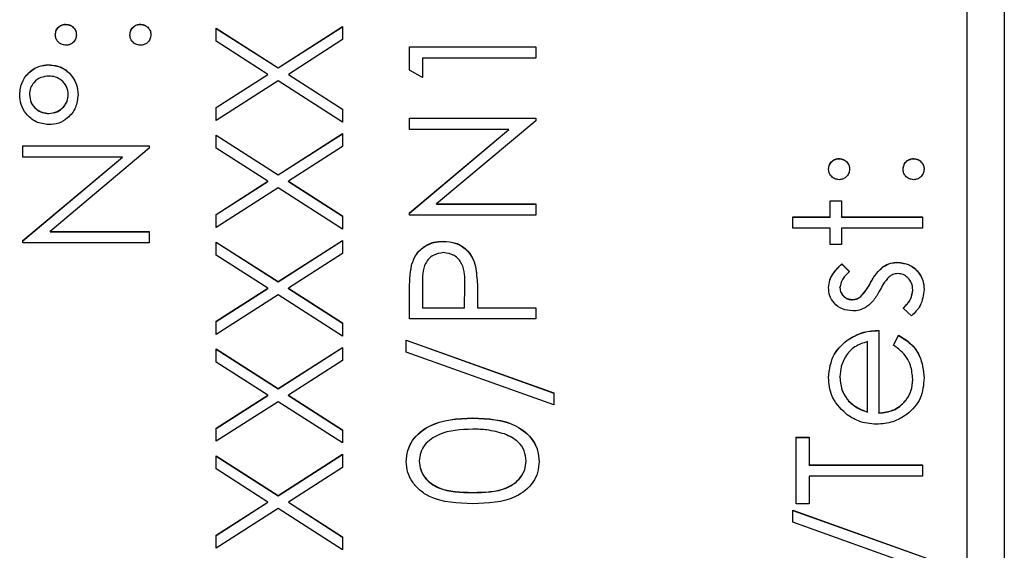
# Model space of a CAD drawing. Header units: millimetres. Extents: x 1841 to 4925, y 385 to 2485.
# Tile 19 of 28: x 2962 to 2975, y 1422 to 1429. Entities that reach past the tile are written whole.
import ezdxf

# ---------------------------------------------------------------- set-up
doc = ezdxf.new("R2010")
doc.units = ezdxf.units.MM

msp = doc.modelspace()

# ---------------------------------------------------------------- linework, layer by layer
at = {"color": 7, "linetype": 'Continuous', "lineweight": 25}
for p, q in [((2975.319, 1443.77), (2975.319, 1382.77)), ((2974.819, 1385.161), (2974.819, 1441.138)), ((2962.697, 1429.015), (2962.697, 1429.018)), ((2963.699, 1429.015), (2963.699, 1429.018)), ((2965.552, 1428.433), (2966.419, 1428.987)), ((2965.552, 1428.43), (2966.419, 1428.984)), ((2966.419, 1428.987), (2966.419, 1428.811)), ((2964.719, 1428.965), (2965.552, 1428.433)), ((2964.719, 1428.789), (2964.719, 1428.965)), ((2964.719, 1428.962), (2965.552, 1428.43)), ((2965.415, 1428.344), (2964.719, 1428.789)), ((2966.419, 1428.811), (2965.69, 1428.344)), ((2967.319, 1428.715), (2969.019, 1428.715)), ((2967.319, 1428.401), (2967.319, 1428.715)), ((2967.319, 1428.712), (2969.019, 1428.712)), ((2969.019, 1428.715), (2969.019, 1428.562)), ((2962.468, 1428.471), (2962.468, 1428.474)), ((2967.494, 1428.562), (2967.494, 1428.301)), ((2969.019, 1428.562), (2967.494, 1428.562)), ((2964.719, 1427.899), (2965.415, 1428.344)), ((2964.719, 1427.897), (2965.415, 1428.342)), ((2965.415, 1428.342), (2965.415, 1428.344)), ((2965.552, 1428.43), (2965.552, 1428.433)), ((2965.69, 1428.344), (2966.419, 1427.878)), ((2965.69, 1428.342), (2965.69, 1428.344)), ((2965.69, 1428.342), (2966.419, 1427.875)), ((2967.494, 1428.301), (2967.319, 1428.401)), ((2965.552, 1428.257), (2964.719, 1427.724)), ((2966.419, 1427.702), (2965.552, 1428.257)), ((2962.206, 1428.071), (2962.206, 1428.074)), ((2962.729, 1428.07), (2962.729, 1428.073)), ((2962.468, 1427.817), (2962.468, 1427.82)), ((2964.719, 1427.724), (2964.719, 1427.899)), ((2966.419, 1427.878), (2966.419, 1427.702)), ((2967.319, 1427.756), (2969.019, 1427.756)), ((2967.319, 1427.604), (2967.319, 1427.756)), ((2967.319, 1427.753), (2969.019, 1427.753)), ((2969.019, 1427.721), (2967.684, 1426.602)), ((2969.019, 1427.756), (2969.019, 1427.721)), ((2964.719, 1427.527), (2965.552, 1426.995)), ((2964.719, 1427.351), (2964.719, 1427.527)), ((2965.552, 1426.995), (2966.419, 1427.549)), ((2965.552, 1426.992), (2966.419, 1427.546)), ((2966.419, 1427.549), (2966.419, 1427.373)), ((2968.657, 1427.604), (2967.319, 1427.604)), ((2967.319, 1426.481), (2968.657, 1427.604)), ((2967.319, 1426.478), (2968.657, 1427.601)), ((2968.657, 1427.601), (2968.657, 1427.604)), ((2964.719, 1427.525), (2965.552, 1426.992)), ((2962.119, 1427.384), (2963.819, 1427.384)), ((2962.119, 1427.232), (2962.119, 1427.384)), ((2962.119, 1427.382), (2963.819, 1427.382)), ((2963.819, 1427.35), (2962.484, 1426.23)), ((2963.819, 1427.384), (2963.819, 1427.35)), ((2965.415, 1426.907), (2964.719, 1427.351)), ((2966.419, 1427.373), (2965.69, 1426.907)), ((2963.457, 1427.232), (2962.119, 1427.232)), ((2962.119, 1426.109), (2963.457, 1427.232)), ((2962.119, 1426.106), (2963.457, 1427.229)), ((2963.457, 1427.229), (2963.457, 1427.232)), ((2973.097, 1427.209), (2973.097, 1427.212)), ((2974.099, 1427.209), (2974.099, 1427.212)), ((2964.719, 1426.462), (2965.415, 1426.907)), ((2964.719, 1426.459), (2965.415, 1426.904)), ((2965.415, 1426.904), (2965.415, 1426.907)), ((2965.552, 1426.992), (2965.552, 1426.995)), ((2965.69, 1426.907), (2966.419, 1426.44)), ((2965.69, 1426.904), (2965.69, 1426.907)), ((2965.69, 1426.904), (2966.419, 1426.437)), ((2965.552, 1426.819), (2964.719, 1426.286)), ((2966.419, 1426.264), (2965.552, 1426.819)), ((2967.684, 1426.602), (2969.019, 1426.602)), ((2967.684, 1426.599), (2967.684, 1426.602)), ((2969.019, 1426.602), (2969.019, 1426.449)), ((2972.977, 1426.645), (2973.129, 1426.645)), ((2972.977, 1426.427), (2972.977, 1426.645)), ((2972.977, 1426.642), (2973.129, 1426.642)), ((2973.129, 1426.645), (2973.129, 1426.427)), ((2967.319, 1426.449), (2967.319, 1426.481)), ((2967.684, 1426.599), (2969.019, 1426.599)), ((2964.719, 1426.286), (2964.719, 1426.462)), ((2966.419, 1426.44), (2966.419, 1426.264)), ((2969.019, 1426.449), (2967.319, 1426.449)), ((2972.476, 1426.427), (2972.977, 1426.427)), ((2972.476, 1426.275), (2972.476, 1426.427)), ((2972.476, 1426.424), (2972.977, 1426.424)), ((2972.977, 1426.424), (2972.977, 1426.427)), ((2973.129, 1426.427), (2974.219, 1426.427)), ((2973.129, 1426.424), (2973.129, 1426.427)), ((2973.129, 1426.424), (2974.219, 1426.424)), ((2974.219, 1426.427), (2974.219, 1426.275)), ((2962.484, 1426.23), (2963.819, 1426.23)), ((2962.484, 1426.227), (2962.484, 1426.23)), ((2962.484, 1426.227), (2963.819, 1426.227)), ((2963.819, 1426.23), (2963.819, 1426.077)), ((2972.977, 1426.275), (2972.476, 1426.275)), ((2972.977, 1426.057), (2972.977, 1426.275)), ((2973.129, 1426.275), (2973.129, 1426.057)), ((2974.219, 1426.275), (2973.129, 1426.275)), ((2962.119, 1426.077), (2962.119, 1426.109)), ((2963.819, 1426.077), (2962.119, 1426.077)), ((2964.719, 1426.09), (2965.552, 1425.557)), ((2964.719, 1425.914), (2964.719, 1426.09)), ((2964.719, 1426.087), (2965.552, 1425.554)), ((2965.552, 1425.557), (2966.419, 1426.111)), ((2965.552, 1425.554), (2966.419, 1426.108)), ((2966.419, 1426.111), (2966.419, 1425.935)), ((2967.775, 1426.098), (2967.775, 1426.1)), ((2973.129, 1426.057), (2972.977, 1426.057)), ((2965.415, 1425.469), (2964.719, 1425.914)), ((2966.419, 1425.935), (2965.69, 1425.469)), ((2973.882, 1425.814), (2973.882, 1425.817)), ((2967.345, 1425.772), (2967.345, 1425.775)), ((2968.207, 1425.759), (2968.207, 1425.761)), ((2973.132, 1425.795), (2973.238, 1425.692)), ((2973.132, 1425.793), (2973.132, 1425.795)), ((2973.132, 1425.793), (2973.238, 1425.689)), ((2973.69, 1425.757), (2973.69, 1425.759)), ((2965.552, 1425.554), (2965.552, 1425.557)), ((2964.719, 1425.024), (2965.415, 1425.469)), ((2964.719, 1425.021), (2965.415, 1425.466)), ((2965.415, 1425.466), (2965.415, 1425.469)), ((2965.69, 1425.469), (2966.419, 1425.002)), ((2965.69, 1425.466), (2965.69, 1425.469)), ((2965.69, 1425.466), (2966.419, 1424.999)), ((2967.494, 1425.518), (2967.494, 1425.207)), ((2968.06, 1425.207), (2968.064, 1425.505)), ((2968.06, 1425.204), (2968.064, 1425.502)), ((2968.064, 1425.508), (2968.064, 1425.511)), ((2968.064, 1425.502), (2968.064, 1425.505)), ((2973.108, 1425.475), (2973.108, 1425.478)), ((2973.516, 1425.533), (2973.516, 1425.536)), ((2974.088, 1425.443), (2974.088, 1425.446)), ((2965.552, 1425.381), (2964.719, 1424.848)), ((2966.419, 1424.826), (2965.552, 1425.381)), ((2967.319, 1425.055), (2967.319, 1425.388)), ((2968.235, 1425.329), (2968.235, 1425.207)), ((2973.275, 1425.313), (2973.275, 1425.316)), ((2973.388, 1425.356), (2973.388, 1425.358)), ((2967.494, 1425.204), (2967.494, 1425.207)), ((2967.494, 1425.207), (2968.06, 1425.207)), ((2967.494, 1425.204), (2968.06, 1425.204)), ((2968.06, 1425.204), (2968.06, 1425.207)), ((2968.235, 1425.207), (2969.019, 1425.207)), ((2968.235, 1425.204), (2968.235, 1425.207)), ((2968.235, 1425.204), (2969.019, 1425.204)), ((2969.019, 1425.207), (2969.019, 1425.055)), ((2974.073, 1425.098), (2973.958, 1425.199)), ((2964.719, 1424.848), (2964.719, 1425.024)), ((2969.019, 1425.055), (2967.319, 1425.055)), ((2966.419, 1425.002), (2966.419, 1424.826)), ((2973.631, 1424.902), (2973.631, 1423.791)), ((2967.276, 1424.772), (2969.259, 1424.061)), ((2967.276, 1424.611), (2967.276, 1424.772)), ((2967.276, 1424.769), (2969.259, 1424.058)), ((2973.2, 1424.764), (2973.2, 1424.767)), ((2973.478, 1423.807), (2973.478, 1424.75)), ((2973.827, 1424.701), (2973.898, 1424.837)), ((2973.827, 1424.699), (2973.898, 1424.834)), ((2973.898, 1424.834), (2973.898, 1424.837)), ((2964.719, 1424.652), (2965.552, 1424.119)), ((2964.719, 1424.476), (2964.719, 1424.652)), ((2964.719, 1424.649), (2965.552, 1424.116)), ((2965.552, 1424.119), (2966.419, 1424.673)), ((2965.552, 1424.116), (2966.419, 1424.671)), ((2966.419, 1424.673), (2966.419, 1424.497)), ((2966.419, 1424.497), (2965.69, 1424.031)), ((2969.259, 1423.9), (2967.276, 1424.611)), ((2965.415, 1424.031), (2964.719, 1424.476)), ((2973.108, 1424.272), (2973.108, 1424.275)), ((2974.088, 1424.241), (2974.088, 1424.244)), ((2965.552, 1424.116), (2965.552, 1424.119)), ((2964.719, 1423.586), (2965.415, 1424.031)), ((2964.719, 1423.583), (2965.415, 1424.028)), ((2965.415, 1424.028), (2965.415, 1424.031)), ((2965.69, 1424.031), (2966.419, 1423.564)), ((2965.69, 1424.028), (2965.69, 1424.031)), ((2965.69, 1424.028), (2966.419, 1423.561)), ((2969.259, 1424.061), (2969.259, 1423.9)), ((2973.224, 1423.952), (2973.224, 1423.955)), ((2965.552, 1423.943), (2964.719, 1423.41)), ((2966.419, 1423.388), (2965.552, 1423.943)), ((2968.17, 1423.723), (2968.17, 1423.726)), ((2973.478, 1423.804), (2973.478, 1423.807)), ((2973.631, 1423.788), (2973.631, 1423.791)), ((2964.719, 1423.41), (2964.719, 1423.586)), ((2966.419, 1423.564), (2966.419, 1423.388)), ((2972.519, 1423.464), (2972.694, 1423.464)), ((2972.519, 1422.571), (2972.519, 1423.464)), ((2972.519, 1423.461), (2972.694, 1423.461)), ((2972.694, 1423.464), (2972.694, 1423.094)), ((2964.719, 1423.214), (2965.552, 1422.681)), ((2964.719, 1423.038), (2964.719, 1423.214)), ((2964.719, 1423.211), (2965.552, 1422.678)), ((2965.552, 1422.681), (2966.419, 1423.236)), ((2965.552, 1422.678), (2966.419, 1423.233)), ((2966.419, 1423.236), (2966.419, 1423.06)), ((2965.415, 1422.593), (2964.719, 1423.038)), ((2966.419, 1423.06), (2965.69, 1422.593)), ((2967.45, 1423.142), (2967.45, 1423.144)), ((2968.888, 1423.142), (2968.888, 1423.144)), ((2972.694, 1423.094), (2974.219, 1423.094)), ((2972.694, 1423.091), (2972.694, 1423.094)), ((2972.694, 1423.091), (2974.219, 1423.091)), ((2974.219, 1423.094), (2974.219, 1422.941)), ((2974.219, 1422.941), (2972.694, 1422.941)), ((2972.694, 1422.941), (2972.694, 1422.571)), ((2965.552, 1422.678), (2965.552, 1422.681)), ((2968.169, 1422.721), (2968.169, 1422.724)), ((2964.719, 1422.148), (2965.415, 1422.593)), ((2964.719, 1422.145), (2965.415, 1422.59)), ((2965.552, 1422.505), (2964.719, 1421.972)), ((2965.415, 1422.59), (2965.415, 1422.593)), ((2966.419, 1421.95), (2965.552, 1422.505)), ((2965.69, 1422.593), (2966.419, 1422.126)), ((2965.69, 1422.59), (2965.69, 1422.593)), ((2965.69, 1422.59), (2966.419, 1422.123)), ((2972.694, 1422.571), (2972.519, 1422.571)), ((2972.476, 1422.484), (2974.459, 1421.773)), ((2972.476, 1422.323), (2972.476, 1422.484)), ((2972.476, 1422.481), (2974.459, 1421.77)), ((2974.459, 1421.613), (2972.476, 1422.323)), ((2964.719, 1421.972), (2964.719, 1422.148)), ((2966.419, 1422.126), (2966.419, 1421.95))]:
    msp.add_line(p, q, dxfattribs=at)
for points, knots in [([(2962.555, 1428.877), (2962.558, 1428.898), (2962.562, 1428.94), (2962.601, 1428.985), (2962.647, 1429.014), (2962.68, 1429.017), (2962.697, 1429.018)], [0, 0, 0, 0, 0.279602, 0.559212, 0.779475, 1, 1, 1, 1]), ([(2962.555, 1428.874), (2962.558, 1428.895), (2962.562, 1428.937), (2962.601, 1428.982), (2962.647, 1429.012), (2962.68, 1429.014), (2962.697, 1429.015)], [0, 0, 0, 0, 0.279602, 0.559212, 0.779475, 1, 1, 1, 1]), ([(2962.697, 1429.018), (2962.718, 1429.016), (2962.76, 1429.011), (2962.806, 1428.972), (2962.834, 1428.926), (2962.837, 1428.893), (2962.838, 1428.877)], [0, 0, 0, 0, 0.279517, 0.559326, 0.779544, 1, 1, 1, 1]), ([(2962.697, 1429.015), (2962.718, 1429.013), (2962.76, 1429.008), (2962.806, 1428.969), (2962.834, 1428.923), (2962.837, 1428.89), (2962.838, 1428.874)], [0, 0, 0, 0, 0.279517, 0.559326, 0.779544, 1, 1, 1, 1]), ([(2963.558, 1428.877), (2963.56, 1428.898), (2963.565, 1428.94), (2963.604, 1428.985), (2963.65, 1429.014), (2963.683, 1429.017), (2963.699, 1429.018)], [0, 0, 0, 0, 0.2796016, 0.559212, 0.7794752, 1, 1, 1, 1]), ([(2963.558, 1428.874), (2963.56, 1428.895), (2963.565, 1428.937), (2963.604, 1428.982), (2963.65, 1429.012), (2963.683, 1429.014), (2963.699, 1429.015)], [0, 0, 0, 0, 0.279602, 0.559212, 0.779475, 1, 1, 1, 1]), ([(2963.699, 1429.018), (2963.72, 1429.016), (2963.762, 1429.011), (2963.808, 1428.972), (2963.837, 1428.926), (2963.84, 1428.893), (2963.841, 1428.877)], [0, 0, 0, 0, 0.279469, 0.559358, 0.779674, 1, 1, 1, 1]), ([(2963.699, 1429.015), (2963.72, 1429.013), (2963.762, 1429.008), (2963.808, 1428.969), (2963.837, 1428.923), (2963.84, 1428.89), (2963.841, 1428.874)], [0, 0, 0, 0, 0.279469, 0.559358, 0.779674, 1, 1, 1, 1]), ([(2962.697, 1428.735), (2962.676, 1428.738), (2962.634, 1428.743), (2962.588, 1428.781), (2962.56, 1428.828), (2962.557, 1428.86), (2962.555, 1428.877)], [0, 0, 0, 0, 0.2795852, 0.5594544, 0.7796968, 1, 1, 1, 1]), ([(2962.838, 1428.877), (2962.836, 1428.856), (2962.831, 1428.814), (2962.792, 1428.768), (2962.746, 1428.739), (2962.713, 1428.737), (2962.697, 1428.735)], [0, 0, 0, 0, 0.279647, 0.559299, 0.779615, 1, 1, 1, 1]), ([(2963.699, 1428.735), (2963.678, 1428.738), (2963.637, 1428.743), (2963.59, 1428.781), (2963.562, 1428.827), (2963.559, 1428.86), (2963.558, 1428.877)], [0, 0, 0, 0, 0.279576, 0.559284, 0.779552, 1, 1, 1, 1]), ([(2963.841, 1428.877), (2963.838, 1428.856), (2963.833, 1428.814), (2963.795, 1428.768), (2963.749, 1428.74), (2963.716, 1428.737), (2963.699, 1428.735)], [0, 0, 0, 0, 0.279581, 0.559143, 0.779575, 1, 1, 1, 1]), ([(2962.076, 1428.073), (2962.082, 1428.131), (2962.096, 1428.248), (2962.201, 1428.38), (2962.33, 1428.461), (2962.422, 1428.47), (2962.468, 1428.474)], [0, 0, 0, 0, 0.2796507, 0.5593861, 0.7796292, 1, 1, 1, 1]), ([(2962.076, 1428.07), (2962.082, 1428.129), (2962.096, 1428.246), (2962.201, 1428.377), (2962.33, 1428.458), (2962.422, 1428.467), (2962.468, 1428.471)], [0, 0, 0, 0, 0.279651, 0.559386, 0.779629, 1, 1, 1, 1]), ([(2962.468, 1428.474), (2962.527, 1428.467), (2962.645, 1428.453), (2962.772, 1428.34), (2962.849, 1428.208), (2962.857, 1428.116), (2962.86, 1428.07)], [0, 0, 0, 0, 0.279451, 0.559125, 0.779441, 1, 1, 1, 1]), ([(2962.468, 1428.471), (2962.527, 1428.464), (2962.645, 1428.45), (2962.772, 1428.338), (2962.849, 1428.205), (2962.857, 1428.113), (2962.86, 1428.067)], [0, 0, 0, 0, 0.279451, 0.559125, 0.779441, 1, 1, 1, 1]), ([(2962.47, 1428.321), (2962.432, 1428.317), (2962.357, 1428.31), (2962.27, 1428.245), (2962.215, 1428.163), (2962.209, 1428.104), (2962.206, 1428.074)], [0, 0, 0, 0, 0.279971, 0.559668, 0.779809, 1, 1, 1, 1]), ([(2962.729, 1428.073), (2962.725, 1428.11), (2962.715, 1428.185), (2962.643, 1428.265), (2962.558, 1428.314), (2962.499, 1428.319), (2962.47, 1428.321)], [0, 0, 0, 0, 0.27928, 0.559096, 0.779507, 1, 1, 1, 1]), ([(2962.465, 1427.668), (2962.406, 1427.675), (2962.289, 1427.691), (2962.164, 1427.804), (2962.087, 1427.935), (2962.08, 1428.027), (2962.076, 1428.073)], [0, 0, 0, 0, 0.279239, 0.559101, 0.779515, 1, 1, 1, 1]), ([(2962.206, 1428.074), (2962.211, 1428.036), (2962.221, 1427.96), (2962.293, 1427.878), (2962.378, 1427.828), (2962.438, 1427.823), (2962.468, 1427.82)], [0, 0, 0, 0, 0.279349, 0.559223, 0.779594, 1, 1, 1, 1]), ([(2962.206, 1428.071), (2962.211, 1428.033), (2962.221, 1427.957), (2962.293, 1427.875), (2962.378, 1427.825), (2962.438, 1427.82), (2962.468, 1427.817)], [0, 0, 0, 0, 0.279349, 0.559223, 0.779594, 1, 1, 1, 1]), ([(2962.86, 1428.07), (2962.854, 1428.011), (2962.841, 1427.893), (2962.735, 1427.76), (2962.604, 1427.679), (2962.511, 1427.671), (2962.465, 1427.668)], [0, 0, 0, 0, 0.279728, 0.559381, 0.779608, 1, 1, 1, 1]), ([(2962.468, 1427.82), (2962.506, 1427.824), (2962.582, 1427.833), (2962.666, 1427.902), (2962.72, 1427.984), (2962.726, 1428.043), (2962.729, 1428.073)], [0, 0, 0, 0, 0.279655, 0.5595, 0.779804, 1, 1, 1, 1]), ([(2962.468, 1427.817), (2962.506, 1427.822), (2962.582, 1427.83), (2962.666, 1427.899), (2962.72, 1427.981), (2962.726, 1428.04), (2962.729, 1428.07)], [0, 0, 0, 0, 0.279655, 0.5595, 0.779804, 1, 1, 1, 1]), ([(2972.955, 1427.07), (2972.958, 1427.091), (2972.962, 1427.133), (2973.001, 1427.179), (2973.047, 1427.208), (2973.08, 1427.21), (2973.097, 1427.212)], [0, 0, 0, 0, 0.279602, 0.559212, 0.779475, 1, 1, 1, 1]), ([(2972.955, 1427.067), (2972.958, 1427.088), (2972.962, 1427.13), (2973.001, 1427.176), (2973.047, 1427.205), (2973.08, 1427.207), (2973.097, 1427.209)], [0, 0, 0, 0, 0.279602, 0.559212, 0.779475, 1, 1, 1, 1]), ([(2973.097, 1427.212), (2973.118, 1427.209), (2973.16, 1427.205), (2973.206, 1427.166), (2973.234, 1427.119), (2973.237, 1427.086), (2973.238, 1427.07)], [0, 0, 0, 0, 0.279517, 0.559326, 0.779544, 1, 1, 1, 1]), ([(2973.097, 1427.209), (2973.118, 1427.206), (2973.16, 1427.202), (2973.206, 1427.163), (2973.234, 1427.116), (2973.237, 1427.084), (2973.238, 1427.067)], [0, 0, 0, 0, 0.279517, 0.559326, 0.779544, 1, 1, 1, 1]), ([(2973.958, 1427.07), (2973.96, 1427.091), (2973.965, 1427.133), (2974.004, 1427.179), (2974.05, 1427.208), (2974.083, 1427.21), (2974.099, 1427.212)], [0, 0, 0, 0, 0.279602, 0.559212, 0.779475, 1, 1, 1, 1]), ([(2973.958, 1427.067), (2973.96, 1427.088), (2973.965, 1427.13), (2974.004, 1427.176), (2974.05, 1427.205), (2974.083, 1427.207), (2974.099, 1427.209)], [0, 0, 0, 0, 0.279602, 0.559212, 0.779475, 1, 1, 1, 1]), ([(2974.099, 1427.212), (2974.12, 1427.209), (2974.162, 1427.204), (2974.208, 1427.165), (2974.237, 1427.119), (2974.24, 1427.086), (2974.241, 1427.07)], [0, 0, 0, 0, 0.279469, 0.559358, 0.779674, 1, 1, 1, 1]), ([(2974.099, 1427.209), (2974.12, 1427.206), (2974.162, 1427.201), (2974.208, 1427.163), (2974.237, 1427.116), (2974.24, 1427.083), (2974.241, 1427.067)], [0, 0, 0, 0, 0.279469, 0.559358, 0.779674, 1, 1, 1, 1]), ([(2973.097, 1426.928), (2973.076, 1426.931), (2973.034, 1426.936), (2972.988, 1426.975), (2972.96, 1427.021), (2972.957, 1427.054), (2972.955, 1427.07)], [0, 0, 0, 0, 0.279585, 0.559454, 0.779697, 1, 1, 1, 1]), ([(2973.238, 1427.07), (2973.236, 1427.049), (2973.231, 1427.007), (2973.192, 1426.961), (2973.146, 1426.933), (2973.113, 1426.93), (2973.097, 1426.928)], [0, 0, 0, 0, 0.279647, 0.559299, 0.779615, 1, 1, 1, 1]), ([(2974.099, 1426.928), (2974.078, 1426.931), (2974.037, 1426.936), (2973.99, 1426.974), (2973.962, 1427.021), (2973.959, 1427.054), (2973.958, 1427.07)], [0, 0, 0, 0, 0.279576, 0.559284, 0.779552, 1, 1, 1, 1]), ([(2974.241, 1427.07), (2974.238, 1427.049), (2974.233, 1427.007), (2974.195, 1426.961), (2974.149, 1426.933), (2974.116, 1426.93), (2974.099, 1426.928)], [0, 0, 0, 0, 0.2795812, 0.5591432, 0.7795754, 1, 1, 1, 1]), ([(2967.345, 1425.775), (2967.363, 1425.827), (2967.401, 1425.93), (2967.516, 1426.037), (2967.646, 1426.093), (2967.732, 1426.098), (2967.775, 1426.1)], [0, 0, 0, 0, 0.2797054, 0.5593809, 0.7795086, 1, 1, 1, 1]), ([(2967.345, 1425.772), (2967.363, 1425.824), (2967.401, 1425.927), (2967.516, 1426.034), (2967.646, 1426.09), (2967.732, 1426.095), (2967.775, 1426.098)], [0, 0, 0, 0, 0.2797054, 0.5593809, 0.7795086, 1, 1, 1, 1]), ([(2967.775, 1426.1), (2967.831, 1426.096), (2967.943, 1426.088), (2968.08, 1426.003), (2968.168, 1425.887), (2968.194, 1425.803), (2968.207, 1425.761)], [0, 0, 0, 0, 0.280099, 0.559324, 0.779458, 1, 1, 1, 1]), ([(2967.775, 1426.098), (2967.831, 1426.094), (2967.943, 1426.085), (2968.08, 1426), (2968.168, 1425.885), (2968.194, 1425.801), (2968.207, 1425.759)], [0, 0, 0, 0, 0.280099, 0.559324, 0.779458, 1, 1, 1, 1]), ([(2967.776, 1425.948), (2967.727, 1425.94), (2967.654, 1425.929), (2967.577, 1425.866), (2967.491, 1425.746), (2967.492, 1425.619), (2967.494, 1425.518)], [0, 0, 0, 0, 0.248969, 0.374729, 0.500383, 1, 1, 1, 1]), ([(2968.064, 1425.505), (2968.064, 1425.608), (2968.065, 1425.738), (2967.98, 1425.863), (2967.902, 1425.929), (2967.826, 1425.94), (2967.776, 1425.948)], [0, 0, 0, 0, 0.499721, 0.62535, 0.751083, 1, 1, 1, 1]), ([(2973.69, 1425.759), (2973.724, 1425.778), (2973.784, 1425.812), (2973.852, 1425.816), (2973.882, 1425.817)], [0, 0, 0, 0, 0.559466, 1, 1, 1, 1]), ([(2973.69, 1425.757), (2973.724, 1425.775), (2973.784, 1425.809), (2973.852, 1425.813), (2973.882, 1425.814)], [0, 0, 0, 0, 0.559466, 1, 1, 1, 1]), ([(2973.882, 1425.817), (2973.936, 1425.811), (2974.043, 1425.799), (2974.161, 1425.7), (2974.231, 1425.579), (2974.238, 1425.495), (2974.241, 1425.453)], [0, 0, 0, 0, 0.279548, 0.559226, 0.779475, 1, 1, 1, 1]), ([(2973.882, 1425.814), (2973.936, 1425.808), (2974.043, 1425.796), (2974.161, 1425.697), (2974.231, 1425.576), (2974.238, 1425.493), (2974.241, 1425.45)], [0, 0, 0, 0, 0.279548, 0.559226, 0.779475, 1, 1, 1, 1]), ([(2967.319, 1425.388), (2967.319, 1425.461), (2967.319, 1425.59), (2967.337, 1425.719), (2967.345, 1425.775)], [0, 0, 0, 0, 0.560314, 1, 1, 1, 1]), ([(2967.319, 1425.385), (2967.319, 1425.458), (2967.319, 1425.587), (2967.337, 1425.716), (2967.345, 1425.772)], [0, 0, 0, 0, 0.560314, 1, 1, 1, 1]), ([(2968.207, 1425.761), (2968.217, 1425.681), (2968.235, 1425.537), (2968.235, 1425.393), (2968.235, 1425.329)], [0, 0, 0, 0, 0.559694, 1, 1, 1, 1]), ([(2968.207, 1425.759), (2968.217, 1425.678), (2968.235, 1425.534), (2968.235, 1425.39), (2968.235, 1425.326)], [0, 0, 0, 0, 0.559694, 1, 1, 1, 1]), ([(2972.955, 1425.478), (2972.959, 1425.512), (2972.967, 1425.582), (2973.03, 1425.693), (2973.093, 1425.757), (2973.132, 1425.795)], [0, 0, 0, 0, 0.279553, 0.559703, 1, 1, 1, 1]), ([(2972.955, 1425.475), (2972.959, 1425.51), (2972.967, 1425.579), (2973.03, 1425.69), (2973.093, 1425.754), (2973.132, 1425.793)], [0, 0, 0, 0, 0.279553, 0.559703, 1, 1, 1, 1]), ([(2973.238, 1425.692), (2973.201, 1425.659), (2973.134, 1425.601), (2973.116, 1425.515), (2973.108, 1425.478)], [0, 0, 0, 0, 0.562045, 1, 1, 1, 1]), ([(2973.516, 1425.536), (2973.542, 1425.583), (2973.588, 1425.666), (2973.659, 1425.731), (2973.69, 1425.759)], [0, 0, 0, 0, 0.560649, 1, 1, 1, 1]), ([(2973.516, 1425.533), (2973.542, 1425.58), (2973.588, 1425.664), (2973.659, 1425.728), (2973.69, 1425.757)], [0, 0, 0, 0, 0.560649, 1, 1, 1, 1]), ([(2973.77, 1425.623), (2973.742, 1425.59), (2973.693, 1425.532), (2973.658, 1425.464), (2973.642, 1425.435)], [0, 0, 0, 0, 0.559074, 1, 1, 1, 1]), ([(2973.889, 1425.665), (2973.864, 1425.662), (2973.821, 1425.658), (2973.786, 1425.634), (2973.77, 1425.623)], [0, 0, 0, 0, 0.559603, 1, 1, 1, 1]), ([(2974.088, 1425.446), (2974.085, 1425.476), (2974.079, 1425.538), (2974.027, 1425.609), (2973.961, 1425.657), (2973.913, 1425.662), (2973.889, 1425.665)], [0, 0, 0, 0, 0.2799881, 0.5597452, 0.7799628, 1, 1, 1, 1]), ([(2973.281, 1425.164), (2973.233, 1425.168), (2973.138, 1425.177), (2973.03, 1425.26), (2972.964, 1425.366), (2972.958, 1425.44), (2972.955, 1425.478)], [0, 0, 0, 0, 0.279936, 0.559437, 0.779611, 1, 1, 1, 1]), ([(2973.108, 1425.478), (2973.111, 1425.453), (2973.117, 1425.405), (2973.164, 1425.354), (2973.218, 1425.321), (2973.256, 1425.318), (2973.275, 1425.316)], [0, 0, 0, 0, 0.279313, 0.559072, 0.779518, 1, 1, 1, 1]), ([(2973.108, 1425.475), (2973.111, 1425.451), (2973.117, 1425.402), (2973.164, 1425.351), (2973.218, 1425.318), (2973.256, 1425.315), (2973.275, 1425.313)], [0, 0, 0, 0, 0.279313, 0.559072, 0.779518, 1, 1, 1, 1]), ([(2973.388, 1425.358), (2973.415, 1425.389), (2973.465, 1425.443), (2973.5, 1425.507), (2973.516, 1425.536)], [0, 0, 0, 0, 0.5590178, 1, 1, 1, 1]), ([(2973.388, 1425.356), (2973.415, 1425.386), (2973.465, 1425.44), (2973.5, 1425.504), (2973.516, 1425.533)], [0, 0, 0, 0, 0.5590178, 1, 1, 1, 1]), ([(2973.642, 1425.435), (2973.617, 1425.389), (2973.572, 1425.309), (2973.503, 1425.247), (2973.472, 1425.221)], [0, 0, 0, 0, 0.560659, 1, 1, 1, 1]), ([(2973.958, 1425.199), (2973.997, 1425.238), (2974.067, 1425.307), (2974.082, 1425.403), (2974.088, 1425.446)], [0, 0, 0, 0, 0.560833, 1, 1, 1, 1]), ([(2973.958, 1425.197), (2973.997, 1425.235), (2974.067, 1425.304), (2974.082, 1425.4), (2974.088, 1425.443)], [0, 0, 0, 0, 0.560833, 1, 1, 1, 1]), ([(2974.241, 1425.453), (2974.231, 1425.376), (2974.213, 1425.238), (2974.116, 1425.141), (2974.073, 1425.098)], [0, 0, 0, 0, 0.559289, 1, 1, 1, 1]), ([(2973.275, 1425.316), (2973.298, 1425.319), (2973.339, 1425.324), (2973.373, 1425.348), (2973.388, 1425.358)], [0, 0, 0, 0, 0.559054, 1, 1, 1, 1]), ([(2973.275, 1425.313), (2973.298, 1425.316), (2973.339, 1425.321), (2973.373, 1425.345), (2973.388, 1425.356)], [0, 0, 0, 0, 0.559054, 1, 1, 1, 1]), ([(2973.472, 1425.221), (2973.439, 1425.202), (2973.379, 1425.169), (2973.311, 1425.165), (2973.281, 1425.164)], [0, 0, 0, 0, 0.559587, 1, 1, 1, 1]), ([(2973.2, 1424.767), (2973.274, 1424.811), (2973.408, 1424.89), (2973.563, 1424.899), (2973.631, 1424.902)], [0, 0, 0, 0, 0.558897, 1, 1, 1, 1]), ([(2973.2, 1424.764), (2973.274, 1424.808), (2973.408, 1424.888), (2973.563, 1424.896), (2973.631, 1424.899)], [0, 0, 0, 0, 0.558897, 1, 1, 1, 1]), ([(2972.955, 1424.267), (2972.968, 1424.377), (2972.991, 1424.575), (2973.136, 1424.708), (2973.2, 1424.767)], [0, 0, 0, 0, 0.558919, 1, 1, 1, 1]), ([(2972.955, 1424.264), (2972.968, 1424.375), (2972.991, 1424.572), (2973.136, 1424.705), (2973.2, 1424.764)], [0, 0, 0, 0, 0.558919, 1, 1, 1, 1]), ([(2973.478, 1424.75), (2973.419, 1424.731), (2973.302, 1424.694), (2973.184, 1424.563), (2973.119, 1424.419), (2973.111, 1424.323), (2973.108, 1424.275)], [0, 0, 0, 0, 0.280138, 0.559194, 0.779598, 1, 1, 1, 1]), ([(2973.898, 1424.837), (2973.954, 1424.802), (2974.067, 1424.733), (2974.211, 1424.538), (2974.23, 1424.367), (2974.241, 1424.263)], [0, 0, 0, 0, 0.280919, 0.561407, 1, 1, 1, 1]), ([(2973.898, 1424.834), (2973.954, 1424.799), (2974.067, 1424.73), (2974.211, 1424.535), (2974.23, 1424.364), (2974.241, 1424.26)], [0, 0, 0, 0, 0.280919, 0.561407, 1, 1, 1, 1]), ([(2974.088, 1424.244), (2974.082, 1424.307), (2974.072, 1424.41), (2974.01, 1424.541), (2973.927, 1424.632), (2973.86, 1424.678), (2973.827, 1424.701)], [0, 0, 0, 0, 0.339465, 0.559626, 0.779498, 1, 1, 1, 1]), ([(2973.187, 1423.782), (2973.112, 1423.858), (2972.977, 1423.994), (2972.962, 1424.184), (2972.955, 1424.267)], [0, 0, 0, 0, 0.558577, 1, 1, 1, 1]), ([(2973.108, 1424.275), (2973.113, 1424.209), (2973.124, 1424.091), (2973.193, 1423.997), (2973.224, 1423.955)], [0, 0, 0, 0, 0.559458, 1, 1, 1, 1]), ([(2973.108, 1424.272), (2973.113, 1424.206), (2973.124, 1424.088), (2973.193, 1423.994), (2973.224, 1423.952)], [0, 0, 0, 0, 0.559458, 1, 1, 1, 1]), ([(2974.241, 1424.263), (2974.233, 1424.169), (2974.216, 1423.98), (2974.034, 1423.777), (2973.822, 1423.659), (2973.675, 1423.645), (2973.601, 1423.639)], [0, 0, 0, 0, 0.279885, 0.558859, 0.779462, 1, 1, 1, 1]), ([(2973.631, 1423.791), (2973.698, 1423.799), (2973.833, 1423.815), (2973.985, 1423.935), (2974.075, 1424.086), (2974.084, 1424.191), (2974.088, 1424.244)], [0, 0, 0, 0, 0.2799631, 0.5593589, 0.7795256, 1, 1, 1, 1]), ([(2973.631, 1423.788), (2973.698, 1423.796), (2973.833, 1423.812), (2973.985, 1423.932), (2974.075, 1424.083), (2974.084, 1424.188), (2974.088, 1424.241)], [0, 0, 0, 0, 0.2799631, 0.5593589, 0.7795256, 1, 1, 1, 1]), ([(2973.224, 1423.955), (2973.266, 1423.918), (2973.341, 1423.851), (2973.436, 1423.821), (2973.478, 1423.807)], [0, 0, 0, 0, 0.558795, 1, 1, 1, 1]), ([(2973.224, 1423.952), (2973.266, 1423.915), (2973.341, 1423.849), (2973.436, 1423.818), (2973.478, 1423.804)], [0, 0, 0, 0, 0.558795, 1, 1, 1, 1]), ([(2967.276, 1423.139), (2967.28, 1423.189), (2967.288, 1423.289), (2967.376, 1423.472), (2967.66, 1423.701), (2967.966, 1423.716), (2968.17, 1423.726)], [0, 0, 0, 0, 0.1256, 0.251197, 0.500581, 1, 1, 1, 1]), ([(2967.276, 1423.136), (2967.28, 1423.186), (2967.288, 1423.286), (2967.376, 1423.469), (2967.66, 1423.698), (2967.966, 1423.713), (2968.17, 1423.723)], [0, 0, 0, 0, 0.1256, 0.251197, 0.500581, 1, 1, 1, 1]), ([(2968.17, 1423.726), (2968.374, 1423.716), (2968.68, 1423.702), (2968.962, 1423.471), (2969.051, 1423.289), (2969.059, 1423.189), (2969.063, 1423.139)], [0, 0, 0, 0, 0.499407, 0.748743, 0.874372, 1, 1, 1, 1]), ([(2968.17, 1423.723), (2968.374, 1423.713), (2968.68, 1423.699), (2968.962, 1423.468), (2969.051, 1423.286), (2969.059, 1423.186), (2969.063, 1423.136)], [0, 0, 0, 0, 0.4994065, 0.7487427, 0.8743724, 1, 1, 1, 1]), ([(2973.601, 1423.639), (2973.517, 1423.646), (2973.366, 1423.66), (2973.242, 1423.744), (2973.187, 1423.782)], [0, 0, 0, 0, 0.559427, 1, 1, 1, 1]), ([(2968.169, 1423.573), (2968.011, 1423.567), (2967.775, 1423.558), (2967.541, 1423.399), (2967.462, 1423.261), (2967.454, 1423.183), (2967.45, 1423.144)], [0, 0, 0, 0, 0.5000715, 0.7490206, 0.8745985, 1, 1, 1, 1]), ([(2968.597, 1423.509), (2968.518, 1423.531), (2968.378, 1423.569), (2968.233, 1423.572), (2968.169, 1423.573)], [0, 0, 0, 0, 0.5595988, 1, 1, 1, 1]), ([(2968.888, 1423.144), (2968.883, 1423.191), (2968.871, 1423.284), (2968.774, 1423.427), (2968.664, 1423.478), (2968.597, 1423.509)], [0, 0, 0, 0, 0.280257, 0.560781, 1, 1, 1, 1]), ([(2968.17, 1422.571), (2967.967, 1422.578), (2967.713, 1422.586), (2967.458, 1422.744), (2967.356, 1422.855), (2967.288, 1422.99), (2967.28, 1423.09), (2967.276, 1423.139)], [0, 0, 0, 0, 0.498702, 0.624177, 0.749467, 0.874745, 1, 1, 1, 1]), ([(2967.45, 1423.144), (2967.454, 1423.105), (2967.462, 1423.027), (2967.521, 1422.924), (2967.605, 1422.842), (2967.812, 1422.729), (2968.011, 1422.726), (2968.169, 1422.724)], [0, 0, 0, 0, 0.1251388, 0.2504182, 0.3755189, 0.5008471, 1, 1, 1, 1]), ([(2967.45, 1423.142), (2967.454, 1423.103), (2967.462, 1423.025), (2967.521, 1422.921), (2967.605, 1422.839), (2967.812, 1422.726), (2968.011, 1422.723), (2968.169, 1422.721)], [0, 0, 0, 0, 0.1251388, 0.2504182, 0.3755189, 0.5008471, 1, 1, 1, 1]), ([(2968.169, 1422.724), (2968.328, 1422.725), (2968.566, 1422.727), (2968.798, 1422.89), (2968.876, 1423.028), (2968.884, 1423.106), (2968.888, 1423.144)], [0, 0, 0, 0, 0.500291, 0.749086, 0.874606, 1, 1, 1, 1]), ([(2968.169, 1422.721), (2968.328, 1422.722), (2968.566, 1422.724), (2968.798, 1422.887), (2968.876, 1423.025), (2968.884, 1423.103), (2968.888, 1423.142)], [0, 0, 0, 0, 0.500291, 0.749086, 0.874606, 1, 1, 1, 1]), ([(2969.063, 1423.139), (2969.059, 1423.09), (2969.051, 1422.99), (2968.962, 1422.81), (2968.676, 1422.587), (2968.372, 1422.577), (2968.17, 1422.571)], [0, 0, 0, 0, 0.125551, 0.25109, 0.50025, 1, 1, 1, 1])]:
    msp.add_open_spline(points, degree=3, knots=knots, dxfattribs=at)

doc.saveas('drawing.dxf')
